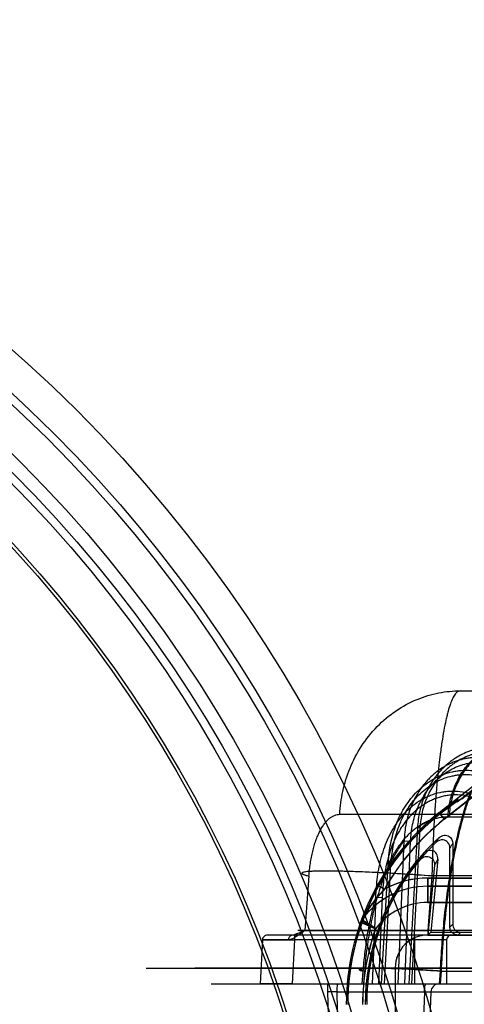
# Model space of a CAD drawing. Header units: millimetres. Extents: x 0 to 297, y 0 to 210.
# Tile 205 of 256: x 57.731 to 57.867, y 158.725 to 159.028. Entities that reach past the tile are written whole.
import ezdxf

# ---------------------------------------------------------------- set-up
doc = ezdxf.new("R2010")
doc.units = ezdxf.units.MM
doc.header["$LTSCALE"] = 16.335
doc.layers.get('0').update_dxf_attribs({"linetype": 'CONTINUOUS'})
for name, color, linetype in [('AXES_REF', 7, 'CONTINUOUS'), ('INTFCLR_1', 7, 'CONTINUOUS'), ('INTFCLR_144815', 7, 'CONTINUOUS'), ('INTFCLR_72935', 7, 'CONTINUOUS')]:
    doc.layers.add(name, color=color, linetype=linetype)

msp = doc.modelspace()

# ---------------------------------------------------------------- linework, layer by layer
at = {"color": 7, "linetype": 'Continuous'}
for centre, radius in [((57.445730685, 154.9564782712), 4.8479140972), ((57.445730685, 154.9564782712), 4.8475), ((57.445730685, 154.9564782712), 4.8164570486), ((57.445730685, 158.6054782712), 0.4275), ((57.445730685, 158.6054782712), 0.4175), ((57.445730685, 158.6054782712), 0.404), ((57.445730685, 158.6054782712), 0.4), ((57.445730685, 158.6054782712), 0.3975), ((57.445730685, 158.6054782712), 0.385), ((57.445730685, 158.6054782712), 0.384)]:
    msp.add_circle(centre, radius, dxfattribs=at)
at = {"color": 9, "linetype": 'Continuous'}
msp.add_circle((57.445730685, 158.6054782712), 0.415, dxfattribs=at)
at = {"color": 7, "linetype": 'Continuous'}
msp.add_arc((57.445730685, 154.9564782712), 4.8, 278.2771290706, 261.7228709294, dxfattribs=at)
at = {"layer": 'AXES_REF', "color": 9, "linetype": 'Continuous'}
msp.add_circle((57.445730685, 154.9564782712), 4.4222561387, dxfattribs=at)
at = {"layer": 'INTFCLR_1', "color": 9, "linetype": 'Continuous'}
for p, q in [((57.9158721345, 158.8285848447), (57.85939715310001, 158.783999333)), ((57.8609462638, 158.7820371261), (57.91214298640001, 158.8224555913)), ((57.85939715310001, 158.783999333), (57.8609462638, 158.7820371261)), ((57.85587047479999, 158.7564782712), (57.85587047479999, 158.7639782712)), ((57.85587047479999, 158.7639782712), (57.9020170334, 158.7639782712)), ((57.8404452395, 158.7618010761), (57.84262608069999, 158.7605788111)), ((57.9077376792, 158.7614782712), (57.85587047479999, 158.7614782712)), ((57.85587047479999, 158.7564782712), (57.9077376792, 158.7564782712)), ((57.8398847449, 158.7484972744), (57.8353019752, 158.7505316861))]:
    msp.add_line(p, q, dxfattribs=at)
at = {"layer": 'INTFCLR_1', "color": 6, "linetype": 'Continuous'}
for p, q in [((57.8663219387, 158.7883429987), (57.9162913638, 158.8277925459)), ((57.857884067, 158.7679012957), (57.8558704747, 158.7464782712)), ((57.8589451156, 158.7697687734), (57.8568388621, 158.7473599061)), ((57.8568388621, 158.7473599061), (57.85587047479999, 158.7464782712)), ((57.8568388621, 158.7473599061), (57.90093906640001, 158.7473599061)), ((57.85587047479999, 158.7464782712), (57.90093906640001, 158.7464782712)), ((57.84587047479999, 158.7364782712), (57.84587047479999, 158.7189782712))]:
    msp.add_line(p, q, dxfattribs=at)
for centre, radius, start, end in [((57.9058704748, 158.7251331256), 0.0745625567, 122.0329894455, 179.9999999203), ((57.9058704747, 158.7251331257), 0.0724999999, 128.2901631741, 150.7312980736), ((57.9058704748, 158.7251331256), 0.0691874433, 137.8164171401, 179.9999999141), ((57.9058704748, 158.7251331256), 0.06875, 139.6328292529, 180.0000000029), ((57.85587047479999, 158.7364782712), 0.01, 90.0000001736, 180.0000001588)]:
    msp.add_arc(centre, radius, start, end, dxfattribs=at)
at = {"layer": 'INTFCLR_1', "color": 9, "linetype": 'Continuous'}
for centre, radius, start, end in [((57.9058704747, 158.7251331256), 0.075, 128.2901631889, 179.9999999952), ((57.94197852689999, 158.7199358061), 0.1015036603, 149.408069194, 150.6666944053), ((57.9447551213, 158.7197787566), 0.0993094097, 149.7763642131, 151.0155784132), ((57.85587047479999, 158.7364782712), 0.0275, 89.9999999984, 118.7908895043), ((57.85587047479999, 158.7364782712), 0.025, 89.99999998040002, 144.0578067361), ((57.85587047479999, 158.7364782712), 0.02, 90.00000009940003, 143.0620214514), ((57.8376542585, 158.7496850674), 0.0025, 144.0578066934, 160.2055077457), ((57.701531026, 158.5315369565), 0.2573198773, 57.4746944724, 58.59138770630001), ((57.9058704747, 158.7251331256), 0.07, 160.5020242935, 180.0000000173)]:
    msp.add_arc(centre, radius, start, end, dxfattribs=at)
at = {"layer": 'INTFCLR_1', "color": 6, "linetype": 'Continuous'}
msp.add_ellipse((57.8904586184, 158.7446548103), major_axis=(-0.03106146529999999, 0.0393445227), ratio=0.8682237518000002, start_param=-0.1878270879, end_param=-5e-10, dxfattribs=at)
for points, knots in [([(57.8589451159, 158.769768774), (57.8589983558, 158.7703352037), (57.8587464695, 158.7714949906), (57.8570303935, 158.7728693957), (57.8552349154, 158.7722906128), (57.85460278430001, 158.7715930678)], [0, 0, 0, 0, 0.2799346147, 0.5368129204, 1, 1, 1, 1]), ([(57.8534891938, 158.7696613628), (57.8537909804, 158.7700163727), (57.8546619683, 158.7706612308), (57.8563515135, 158.7707181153), (57.8577093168, 158.7695892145), (57.8579361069, 158.7684549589), (57.857884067, 158.7679012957)], [0, 0, 0, 0, 0.2215845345, 0.4929021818, 0.7355412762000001, 1, 1, 1, 1])]:
    msp.add_open_spline(points, degree=3, knots=knots, dxfattribs=at)
at = {"layer": 'INTFCLR_1', "color": 9, "linetype": 'Continuous'}
msp.add_open_spline([(57.84262608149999, 158.7605788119), (57.84227208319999, 158.7602109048), (57.8415692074, 158.7594582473), (57.8405418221, 158.7582864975), (57.8395371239, 158.7570605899), (57.8385667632, 158.7557873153), (57.8376464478, 158.7544820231), (57.8366499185, 158.7529476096), (57.8359977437, 158.751828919), (57.83563023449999, 158.7511524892)], degree=3, knots=[0, 0, 0, 0, 0.130097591, 0.2623648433, 0.3970285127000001, 0.5339012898, 0.6702025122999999, 0.8038978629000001, 1, 1, 1, 1], dxfattribs=at)
at = {"layer": 'INTFCLR_144815', "color": 9, "linetype": 'Continuous'}
for p, q in [((57.8657798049, 158.8214782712), (58.02468802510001, 158.8214782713)), ((57.8288752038, 158.7835717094), (58.5363980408, 158.7835717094)), ((57.862060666, 158.78278667), (58.4929134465, 158.7827866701)), ((57.8527183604, 158.7794366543), (57.8500715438, 158.7314782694)), ((57.8534690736, 158.779384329), (57.8508265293, 158.7314782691)), ((57.8534690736, 158.779384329), (57.8525961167, 158.7794405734)), ((57.8468060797, 158.73147827), (57.8486040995, 158.7754047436)), ((57.8486040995, 158.7754047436), (57.8505899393, 158.7753524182)), ((57.8487928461, 158.7314782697), (57.8505899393, 158.7753524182)), ((57.8416940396, 158.731478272), (57.8437260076, 158.7681509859)), ((57.8425518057, 158.7314782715), (57.8445799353, 158.7680986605)), ((57.8435809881, 158.7681564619), (57.8445799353, 158.7680986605)), ((57.8193852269, 158.7646184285), (57.81811322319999, 158.7478997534)), ((57.85712694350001, 158.7646184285), (57.85589802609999, 158.7478997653)), ((57.8817900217, 158.7646184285), (57.85712694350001, 158.7646184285)), ((57.8399480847, 158.7580690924), (57.8388096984, 158.7314782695)), ((57.8399480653, 158.7580690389), (57.8418895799, 158.7580167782)), ((57.8418895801, 158.7580167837), (57.84075278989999, 158.7314782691)), ((57.8558980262, 158.7478997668), (57.8159839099, 158.7478754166)), ((57.8164990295, 158.7478825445), (57.8558980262, 158.7478997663)), ((57.8558980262, 158.7478997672), (57.8558980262, 158.7464782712)), ((57.88239890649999, 158.7478997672), (57.8558980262, 158.7478997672)), ((57.8051574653, 158.7450567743), (57.80442843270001, 158.7314782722)), ((57.8130907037, 158.7450567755), (57.8051574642, 158.7450567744)), ((57.8051574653, 158.7450567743), (57.8149396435, 158.7449782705)), ((57.9165539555, 158.7464782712), (57.8064274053, 158.7464782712)), ((57.8149396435, 158.7449782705), (57.8142156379, 158.7314782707)), ((57.8149396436, 158.7464782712), (57.8149396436, 158.7449782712)), ((57.8617871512, 158.7449782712), (57.8149396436, 158.7449782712)), ((57.8517871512, 158.7464782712), (57.8517871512, 158.7314782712)), ((57.8616227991, 158.7449782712), (57.8616227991, 158.7314782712)), ((57.76942921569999, 158.7363037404), (58.0295607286, 158.7363037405)), ((57.7844280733, 158.7364346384), (58.0356116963, 158.7364346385)), ((57.8357671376, 158.7314782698), (57.83606292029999, 158.7354034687)), ((57.83646575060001, 158.7354034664), (57.8361701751, 158.7314782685)), ((57.8596402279, 158.7354034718), (57.8593509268, 158.7314782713)), ((57.8596402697, 158.7354034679), (57.8828424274, 158.7354034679)), ((57.85975908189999, 158.73147827), (57.8600481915, 158.7354034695)), ((57.7894278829, 158.7314782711), (58.5984469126, 158.7314782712)), ((57.8280176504, 158.7290655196), (57.825085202, 158.7290655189)), ((57.825085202, 158.7290655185), (57.8254354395, 158.71647827)), ((57.82513633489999, 158.7314782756), (57.8250852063, 158.7290655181)), ((57.8280176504, 158.7290655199), (57.9306208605, 158.72906552)), ((57.8283684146, 158.71647827), (57.8280176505, 158.7290655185)), ((57.85485062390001, 158.7290655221), (57.8543386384, 158.7164782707)), ((57.85485062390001, 158.7290655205), (57.8569129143, 158.7291067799))]:
    msp.add_line(p, q, dxfattribs=at)
at = {"layer": 'INTFCLR_144815', "color": 7, "linetype": 'Continuous'}
for p, q in [((57.8145254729, 158.7464782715), (57.81811300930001, 158.7478997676)), ((57.8145255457, 158.7464782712), (57.8154378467, 158.7467553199)), ((57.8158997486, 158.7469589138), (57.8150866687, 158.746613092)), ((57.8158997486, 158.7469589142), (57.8181130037, 158.7478997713)), ((57.81811300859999, 158.7478997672), (57.817192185, 158.74718461)), ((57.8051574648, 158.7450567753), (57.8149396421, 158.7449782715)), ((57.80989170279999, 158.7314782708), (57.80442843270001, 158.7314782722)), ((57.8142156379, 158.7314782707), (57.80989170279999, 158.7314782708))]:
    msp.add_line(p, q, dxfattribs=at)
at = {"layer": 'INTFCLR_144815', "color": 6, "linetype": 'Continuous'}
msp.add_line((57.8568298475, 158.729065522), (57.8563184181, 158.7164782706), dxfattribs=at)
at = {"layer": 'INTFCLR_144815', "color": 7, "linetype": 'Continuous'}
msp.add_arc((57.7819230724, 158.793185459), 0.0579656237, 306.9959692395, 308.0191273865, dxfattribs=at)
at = {"layer": 'INTFCLR_144815', "color": 9, "linetype": 'Continuous'}
for points, knots in [([(57.8288752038, 158.7835717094), (57.82898949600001, 158.7859322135), (57.8296217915, 158.7907601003), (57.83181785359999, 158.7978571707), (57.8353494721, 158.8046276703), (57.8401310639, 158.8106414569), (57.8459244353, 158.8155221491), (57.8523740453, 158.8190169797), (57.8590692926, 158.8210414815), (57.8635917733, 158.8214782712), (57.8657798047, 158.8214782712)], [0, 0, 0, 0, 0.1216478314, 0.2493179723, 0.3805209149, 0.5124244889, 0.6422800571, 0.7678041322, 0.8873724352, 1, 1, 1, 1]), ([(57.8657798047, 158.8214782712), (57.8655126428, 158.8214782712), (57.8648934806, 158.8212311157), (57.86415218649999, 158.8203796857), (57.86343175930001, 158.8190866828), (57.8627319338, 158.8173177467), (57.8621897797, 158.8155393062), (57.8618205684, 158.8141194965), (57.8616016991, 158.8132088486), (57.86125232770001, 158.8116761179), (57.8607547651, 158.8091706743), (57.8601575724, 158.8055537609), (57.8597538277, 158.8026365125), (57.8594937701, 158.8005571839), (57.85931579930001, 158.7990704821), (57.8590111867, 158.7963503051), (57.858614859, 158.7922975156), (57.85827265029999, 158.7881092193), (57.8580562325, 158.7850609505), (57.8579373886, 158.7832548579), (57.8577636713, 158.7804717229), (57.8575340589, 158.7762263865), (57.85729280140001, 158.7704720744), (57.8571752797, 158.7665860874), (57.85712694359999, 158.7646184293)], [0, 0, 0, 0, 0.0137006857, 0.0319905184, 0.0570425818, 0.08936884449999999, 0.1293480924, 0.1523304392, 0.1645945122, 0.1773769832, 0.2329470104, 0.2955514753, 0.3653500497, 0.3839597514, 0.4030150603, 0.4421354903, 0.5243265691, 0.6118317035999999, 0.6576285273, 0.6810412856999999, 0.7046524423, 0.8006317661, 0.8990634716, 1, 1, 1, 1]), ([(57.8780694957, 158.8040853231), (57.8765010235, 158.8042672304), (57.8740995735, 158.8042627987), (57.8713645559, 158.8037733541), (57.8698235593, 158.8033583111), (57.8675407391, 158.8026002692), (57.8653576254, 158.8015114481), (57.8633542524, 158.8001473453), (57.8620498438, 158.7991533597), (57.8605143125, 158.7977785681), (57.8591214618, 158.7962465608), (57.8580931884, 158.7949314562), (57.8566370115, 158.7928664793), (57.8554299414, 158.7906162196), (57.8544912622, 158.7882535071), (57.85393120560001, 158.7866314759), (57.8531426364, 158.78372589), (57.8527998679, 158.7811540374), (57.8527183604, 158.7794366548)], [0, 0, 0, 0, 0.1195687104, 0.1796928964, 0.2100658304, 0.2403376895, 0.3618120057, 0.3928294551, 0.4238606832, 0.485935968, 0.5486059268, 0.5803730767, 0.612299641, 0.7399176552, 0.772238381, 0.8048151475, 0.8698047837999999, 1, 1, 1, 1]), ([(57.8620606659, 158.7827866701), (57.8621289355, 158.7842610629), (57.8625056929, 158.7872725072), (57.8638149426, 158.7917028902), (57.8659208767, 158.7959309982), (57.8687740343, 158.7996898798), (57.87223517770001, 158.8027444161), (57.8760917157, 158.8049344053), (57.8794859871, 158.8060088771), (57.88184741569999, 158.8063653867), (57.8831544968, 158.8064624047), (57.8837990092, 158.8064782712), (57.8841184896, 158.8064782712)], [0, 0, 0, 0, 0.1241681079, 0.2540877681, 0.3868697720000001, 0.5193465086, 0.6486219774, 0.7725260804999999, 0.8897785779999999, 0.9457892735, 0.9731232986, 1, 1, 1, 1]), ([(57.88448738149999, 158.8064782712), (57.8831785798, 158.8064782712), (57.8804680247, 158.8062041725), (57.87645874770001, 158.8049345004), (57.8725997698, 158.8027444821), (57.8691377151, 158.7996900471), (57.86628339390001, 158.7959309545), (57.8641768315, 158.7917035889), (57.8630737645, 158.7879712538), (57.8625811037, 158.7849877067), (57.86245549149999, 158.7835140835), (57.8624217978, 158.7827866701)], [0, 0, 0, 0, 0.1100928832, 0.2273703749, 0.351294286, 0.4805816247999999, 0.6130613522, 0.7458385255, 0.875748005, 0.9387463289, 1, 1, 1, 1]), ([(57.8774594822, 158.8026593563), (57.8759838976, 158.8028302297), (57.8737239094, 158.8028248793), (57.87114996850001, 158.8023626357), (57.8696986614, 158.8019708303), (57.8675467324, 158.8012553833), (57.8654883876, 158.8002279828), (57.8635980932, 158.7989419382), (57.8623660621, 158.7980042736), (57.8609150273, 158.7967069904), (57.8595969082, 158.7952621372), (57.8586230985, 158.7940212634), (57.8572419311, 158.7920721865), (57.8560939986, 158.7899483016), (57.8551969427, 158.7877176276), (57.8546599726, 158.7861856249), (57.85389924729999, 158.7834401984), (57.85355895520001, 158.7810089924), (57.8534690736, 158.7793843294)], [0, 0, 0, 0, 0.1191395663, 0.1791054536, 0.2094124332, 0.2396275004, 0.3609596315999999, 0.3919631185, 0.4229886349, 0.4850747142, 0.5477804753, 0.5795754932, 0.6115362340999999, 0.7393483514, 0.7717279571, 0.8043681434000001, 0.8694952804, 1, 1, 1, 1]), ([(57.8747715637, 158.8006692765), (57.8731292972, 158.8009716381), (57.8710119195, 158.8010909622), (57.8685184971, 158.8008318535), (57.8668733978, 158.800555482), (57.8648548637, 158.8000171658), (57.8629119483, 158.7992319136), (57.8614133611, 158.7984624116), (57.85922503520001, 158.7971672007), (57.8572216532, 158.7955430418), (57.8554680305, 158.7936739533), (57.85434781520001, 158.7923440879), (57.8525660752, 158.7898542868), (57.8511668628, 158.7870970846), (57.850249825, 158.7846156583), (57.8497084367, 158.7829145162), (57.848960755, 158.7798744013), (57.84866055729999, 158.7771940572), (57.848604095, 158.7754047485)], [0, 0, 0, 0, 0.1211895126, 0.151636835, 0.1819146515, 0.2421699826, 0.3028393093, 0.3336065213, 0.3643565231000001, 0.4873455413, 0.5186998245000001, 0.5503572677, 0.6134640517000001, 0.7405722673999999, 0.7730161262, 0.8054479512, 0.8700775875, 1, 1, 1, 1]), ([(57.8505899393, 158.7753524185), (57.850659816, 158.7770554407), (57.8509653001, 158.7796035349), (57.8516934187, 158.7824920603), (57.85221585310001, 158.784106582), (57.8530963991, 158.7864588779), (57.854430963, 158.7890709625), (57.8561235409, 158.79143043), (57.8571858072, 158.7926895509), (57.8588455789, 158.7944572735), (57.8607387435, 158.7959944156), (57.8628060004, 158.7972204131), (57.8642192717, 158.7979483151), (57.8660504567, 158.7986910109), (57.8679522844, 158.7992006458), (57.8695013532, 158.7994626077), (57.8718463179, 158.7997084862), (57.873837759, 158.7995968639), (57.8753815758, 158.7993116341)], [0, 0, 0, 0, 0.1307039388, 0.1956436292, 0.228211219, 0.2607779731, 0.3882428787, 0.4514455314, 0.4831291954, 0.5144954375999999, 0.6373872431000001, 0.6680726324, 0.6987582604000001, 0.7592205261, 0.8192108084, 0.8493332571, 0.8796108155, 1, 1, 1, 1]), ([(57.8600482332, 158.7354034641), (57.8600935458, 158.7363257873), (57.8601918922, 158.7381664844), (57.8604185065, 158.7418150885), (57.86088593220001, 158.7480285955), (57.8615956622, 158.7549943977), (57.8623868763, 158.7609597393), (57.86282003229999, 158.7638569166), (57.8630775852, 158.7654831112), (57.8637078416, 158.769315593), (57.8648779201, 158.7754447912), (57.8664603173, 158.7817312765), (57.8676368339, 158.7855935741), (57.8684008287, 158.7879276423), (57.8697343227, 158.7915922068), (57.8717601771, 158.7961182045), (57.873752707, 158.7993363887), (57.8747715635, 158.8006692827)], [0, 0, 0, 0, 0.0409634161, 0.0817682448, 0.1621610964, 0.3173623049, 0.3922819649, 0.429081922, 0.4473061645, 0.4653182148, 0.6013741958, 0.7239826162, 0.7526347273, 0.7804673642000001, 0.8329182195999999, 0.9255775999, 1, 1, 1, 1]), ([(57.84372600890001, 158.7681509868), (57.8438109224, 158.7700821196), (57.8442257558, 158.7739380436), (57.84532462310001, 158.7781711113), (57.846347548, 158.7808910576), (57.8471089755, 158.7826718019), (57.8482050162, 158.7848203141), (57.8495019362, 158.7868506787), (57.8506605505, 158.7883867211), (57.851891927, 158.7898499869), (57.8535649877, 158.7915349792), (57.8554147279, 158.7930077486), (57.8569902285, 158.7940416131), (57.85862549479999, 158.7949714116), (57.8607651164, 158.7959254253), (57.8630063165, 158.7965802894), (57.8648373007, 158.7969120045), (57.8666918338, 158.797113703), (57.86903307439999, 158.7971145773), (57.8708853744, 158.7968443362), (57.87179723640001, 158.7966435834)], [0, 0, 0, 0, 0.1270359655, 0.2540180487, 0.2860764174, 0.3179689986, 0.3812600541, 0.4443491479, 0.4760170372, 0.5076518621, 0.569982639, 0.6317207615, 0.6626474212, 0.6937541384, 0.7552738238, 0.8161324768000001, 0.8466883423, 0.8774741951, 0.9386376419, 1, 1, 1, 1]), ([(57.8445799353, 158.7680986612), (57.8446834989, 158.7699596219), (57.8451137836, 158.7736654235), (57.8461910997, 158.7777303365), (57.8471808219, 158.780336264), (57.8479137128, 158.7820377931), (57.84896358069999, 158.7840888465), (57.8502018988, 158.7860265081), (57.851305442, 158.7874914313), (57.852475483, 158.7888853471), (57.8540627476, 158.790489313), (57.8558151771, 158.7918925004), (57.85730615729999, 158.7928772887), (57.858851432, 158.7937615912), (57.86087064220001, 158.7946703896), (57.8629855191, 158.7952946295), (57.8647115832, 158.7956122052), (57.866457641, 158.7958058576), (57.8686604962, 158.795810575), (57.8704027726, 158.7955559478), (57.8712597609, 158.7953664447)], [0, 0, 0, 0, 0.128678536, 0.2567629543, 0.2890226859, 0.3210857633, 0.3846329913, 0.4478671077, 0.4795655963, 0.5112040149, 0.5734604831, 0.6350153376, 0.6658081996, 0.6967504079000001, 0.7578619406, 0.8182111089, 0.8484726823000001, 0.8789389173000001, 0.9394047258, 1, 1, 1, 1]), ([(57.8399480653, 158.7580690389), (57.8400146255, 158.7601684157), (57.8402529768, 158.7633202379), (57.84084748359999, 158.766956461), (57.84129299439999, 158.7690204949), (57.8420689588, 158.7720762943), (57.8433124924, 158.7755557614), (57.8450237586, 158.7788097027), (57.8461446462, 158.780585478), (57.8473559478, 158.7822889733), (57.8487083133, 158.7838814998), (57.8502002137, 158.785332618), (57.85177610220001, 158.7866734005), (57.853480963, 158.787845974), (57.8552964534, 158.7888151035), (57.8571722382, 158.7896381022), (57.85913674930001, 158.7902349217), (57.8611497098, 158.7905820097), (57.8631863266, 158.790759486), (57.8657561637, 158.7906560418), (57.8677679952, 158.7902276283), (57.86875091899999, 158.7899324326)], [0, 0, 0, 0, 0.1263176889, 0.1896567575, 0.2214533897, 0.2532710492, 0.3792700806, 0.4423517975, 0.4740328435, 0.5054936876, 0.5680123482, 0.5993182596, 0.6305764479, 0.6923759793, 0.7232559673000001, 0.7542350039, 0.8154680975, 0.8460950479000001, 0.8769616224, 0.9382797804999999, 1, 1, 1, 1]), ([(57.8692883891, 158.7887895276), (57.8683659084, 158.7890699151), (57.86647525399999, 158.7894759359), (57.8640585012, 158.789570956), (57.8621418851, 158.7893991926), (57.8602443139, 158.7890650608), (57.8583914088, 158.7884931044), (57.8566215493, 158.7877056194), (57.8549049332, 158.78677716), (57.8532912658, 158.7856555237), (57.8517997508, 158.7843717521), (57.8503828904, 158.7829812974), (57.8490976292, 158.7814547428), (57.847944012, 158.7798217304), (57.8468730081, 158.7781158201), (57.8452309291, 158.7749811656), (57.8440296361, 158.7716290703), (57.8432710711, 158.7686794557), (57.8428301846, 158.7666785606), (57.8422301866, 158.7631385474), (57.8419809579, 158.7600667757), (57.8418895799, 158.7580167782)], [0, 0, 0, 0, 0.0605759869, 0.1208195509, 0.1511838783, 0.1813429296, 0.2417568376, 0.2723830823, 0.3029546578, 0.364270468, 0.395354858, 0.4265274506, 0.488916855, 0.5203769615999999, 0.5521029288, 0.6154045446, 0.7423768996, 0.7745526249, 0.8067629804, 0.8710742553, 1, 1, 1, 1]), ([(57.8687509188, 158.7899324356), (57.86816279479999, 158.7883857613), (57.8673157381, 158.7859000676), (57.8664299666, 158.7829002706), (57.8659049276, 158.7809810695), (57.865105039, 158.7779000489), (57.8642315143, 158.7740378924), (57.8633826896, 158.7696480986), (57.86277958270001, 158.7661812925), (57.86223844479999, 158.7627335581), (57.8615408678, 158.7577508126), (57.8607961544, 158.7513338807), (57.8601027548, 158.7434457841), (57.85977322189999, 158.7381085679), (57.8596402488, 158.7354034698)], [0, 0, 0, 0, 0.0894776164, 0.1418886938, 0.1691245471, 0.1970664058, 0.3140128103, 0.3831519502, 0.4388267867, 0.5042844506, 0.5718586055, 0.7108822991, 0.8535472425, 1, 1, 1, 1]), ([(57.8193852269, 158.7646184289), (57.81943528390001, 158.7652752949), (57.819558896, 158.766573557), (57.81981626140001, 158.7684930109), (57.8200898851, 158.7700587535), (57.8203436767, 158.7712815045), (57.8206143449, 158.7724538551), (57.8209878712, 158.7738555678), (57.82141935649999, 158.7752034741), (57.8217950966, 158.7762264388), (57.8221771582, 158.7771782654), (57.822681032, 158.7782840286), (57.8233415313, 158.7794942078), (57.8240430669, 158.7805598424), (57.8247819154, 158.7814731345), (57.8255518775, 158.7822280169), (57.8263498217, 158.7828220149), (57.8271739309, 158.7832523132), (57.8280189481, 158.7835135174), (57.8285929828, 158.7835715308), (57.8288752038, 158.7835717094)], [0, 0, 0, 0, 0.08712574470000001, 0.1724283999, 0.2560698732, 0.2972769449, 0.337578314, 0.4151868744, 0.4890572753, 0.5246636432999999, 0.5592972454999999, 0.6246888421, 0.6852463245, 0.74146074, 0.7931968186, 0.8403197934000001, 0.8837015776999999, 0.9242935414, 0.9626748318, 1, 1, 1, 1]), ([(57.8437260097, 158.7681509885), (57.84426143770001, 158.7692589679), (57.8454021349, 158.771410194), (57.8468958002, 158.7736898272), (57.8483023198, 158.7755329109), (57.8497011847, 158.7771632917), (57.85177357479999, 158.7790901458), (57.85380999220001, 158.7804859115), (57.8554898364, 158.7813528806), (57.85717654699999, 158.7820493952), (57.8593652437, 158.782634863), (57.8611640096, 158.7827866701), (57.8620606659, 158.7827866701)], [0, 0, 0, 0, 0.1489749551, 0.2944239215, 0.3292578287, 0.4296352, 0.5541214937, 0.670763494, 0.7271825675, 0.7827264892, 0.8914491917, 1, 1, 1, 1]), ([(57.8624217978, 158.7827866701), (57.8615649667, 158.782786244), (57.8598518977, 158.7826487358), (57.8573380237, 158.7820069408), (57.854929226, 158.7809406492), (57.8534355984, 158.779975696), (57.8527183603, 158.7794366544)], [0, 0, 0, 0, 0.2462311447, 0.4912230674, 0.7421633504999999, 1, 1, 1, 1]), ([(57.84860407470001, 158.7754047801), (57.8478032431, 158.7744132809), (57.8465742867, 158.7726641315), (57.8452786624, 158.7704319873), (57.8444632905, 158.7688684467), (57.84322653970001, 158.7663187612), (57.8415527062, 158.762148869), (57.8403029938, 158.7580263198), (57.8396345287, 158.75545712), (57.8393631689, 158.75437365), (57.838907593, 158.7524453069), (57.8380773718, 158.7484778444), (57.8373333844, 158.7438299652), (57.83684704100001, 158.739679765), (57.83661304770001, 158.7372461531), (57.8365120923, 158.7360185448), (57.8364657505, 158.7354034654)], [0, 0, 0, 0, 0.090281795, 0.150978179, 0.1827391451, 0.2151716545, 0.3516918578, 0.5004393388, 0.5199902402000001, 0.5397442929, 0.5795570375, 0.6603392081, 0.82682356, 0.9127508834, 0.9563068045, 1, 1, 1, 1]), ([(57.85712694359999, 158.7646184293), (57.8543065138, 158.7648255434), (57.8500218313, 158.7651167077), (57.84427569, 158.7654554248), (57.8399308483, 158.7656822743), (57.8357064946, 158.7658702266), (57.831710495, 158.7660117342), (57.8280639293, 158.7661022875), (57.8248350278, 158.7661316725), (57.822204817, 158.7661208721), (57.8197792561, 158.7660023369), (57.8185783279, 158.7659534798), (57.8170599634, 158.7656000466), (57.8174487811, 158.7651737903), (57.8178882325, 158.7650334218), (57.818560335, 158.7648071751), (57.8190871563, 158.764686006), (57.8193852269, 158.7646184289)], [0, 0, 0, 0, 0.2002085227, 0.3040214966, 0.4075029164, 0.5082044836, 0.6034145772, 0.6904347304, 0.766876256, 0.8306447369, 0.8804998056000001, 0.9278649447, 0.9445821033, 0.9503733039, 0.9616164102, 0.9783627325, 1, 1, 1, 1]), ([(57.85712694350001, 158.7646184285), (57.8539987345, 158.764848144), (57.849360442, 158.7651606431), (57.84327574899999, 158.765510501), (57.8389635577, 158.7657281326), (57.8349071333, 158.7659011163), (57.8311644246, 158.7660272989), (57.8277860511, 158.7661050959), (57.8248255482, 158.7661333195), (57.82230719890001, 158.76611419), (57.820130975, 158.7660367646), (57.81849917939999, 158.7659224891), (57.8176256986, 158.7657265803), (57.8171869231, 158.7655652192), (57.8173402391, 158.7652119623), (57.817794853, 158.7650789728), (57.81847178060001, 158.7648223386), (57.8190500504, 158.7646944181), (57.8193852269, 158.7646184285)], [0, 0, 0, 0, 0.2219415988, 0.3289286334, 0.4312482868, 0.5274508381, 0.6162033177, 0.6962445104, 0.7664801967, 0.825913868, 0.8737643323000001, 0.9224890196, 0.9362714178, 0.9434081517, 0.9481598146, 0.9584371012, 0.9756817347, 1, 1, 1, 1]), ([(57.83606292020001, 158.7354034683), (57.83619898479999, 158.7372087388), (57.83653983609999, 158.7407727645), (57.8372637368, 158.7460346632), (57.8380450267, 158.7503102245), (57.8387782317, 158.7536278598), (57.8393486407, 158.7559264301), (57.8397531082, 158.7573949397), (57.8399480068, 158.7580688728)], [0, 0, 0, 0, 0.235788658, 0.4661480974, 0.691585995, 0.8016394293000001, 0.9086289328, 1, 1, 1, 1]), ([(57.8066212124, 158.7464782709), (57.80625794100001, 158.7464782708), (57.80549875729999, 158.7461724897), (57.80517634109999, 158.7454253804), (57.8051574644, 158.7450567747)], [0, 0, 0, 0, 0.4960283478, 1, 1, 1, 1]), ([(57.8145254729, 158.7464782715), (57.8141683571, 158.7464782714), (57.8134184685, 158.7461658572), (57.8131091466, 158.7454241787), (57.813090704, 158.7450567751)], [0, 0, 0, 0, 0.4925857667, 1, 1, 1, 1]), ([(57.8630981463, 158.7464782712), (57.8627937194, 158.7464782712), (57.8620173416, 158.7462349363), (57.8616227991, 158.7454307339), (57.8616227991, 158.7449782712)], [0, 0, 0, 0, 0.402207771, 1, 1, 1, 1]), ([(57.8596402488, 158.7354034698), (57.8592120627, 158.7354349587), (57.8583459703, 158.7354974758), (57.8565817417, 158.7356200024), (57.8534180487, 158.7358260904), (57.8498032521, 158.7360289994), (57.8462439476, 158.7361874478), (57.8437496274, 158.7362767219), (57.8414557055, 158.7363314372), (57.8394808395, 158.7363560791), (57.8377145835, 158.7363316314), (57.8364289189, 158.7363043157), (57.83379329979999, 158.7360329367), (57.83559101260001, 158.7355101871), (57.83606292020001, 158.7354034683)], [0, 0, 0, 0, 0.0487017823, 0.09849918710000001, 0.2006050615, 0.4083212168, 0.5092247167, 0.6046170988, 0.6917896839, 0.7683451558, 0.8321820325, 0.8820574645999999, 0.9451181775, 1, 1, 1, 1]), ([(57.8364657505, 158.7354034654), (57.835995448, 158.7355099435), (57.8342016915, 158.7360343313), (57.8368400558, 158.7363029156), (57.8381264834, 158.7363308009), (57.83989316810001, 158.7363550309), (57.8418679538, 158.7363304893), (57.8441615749, 158.7362758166), (57.8466553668, 158.7361866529), (57.8502137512, 158.7360283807), (57.85469429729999, 158.7357770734), (57.8582849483, 158.7355330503), (57.8600482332, 158.7354034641)], [0, 0, 0, 0, 0.0547084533, 0.1179134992, 0.1678216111, 0.2316809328, 0.3082487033, 0.3954249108, 0.4908141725, 0.591710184, 0.799407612, 1, 1, 1, 1]), ([(57.8283278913, 158.7314782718), (57.8282441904, 158.7314782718), (57.8280838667, 158.7311861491), (57.8279900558, 158.7304203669), (57.82798154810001, 158.7296348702), (57.8280176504, 158.7290655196)], [0, 0, 0, 0, 0.1006482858, 0.3139953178, 1, 1, 1, 1]), ([(57.85485062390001, 158.7290655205), (57.8548516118, 158.7292137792), (57.8548656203, 158.7298605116), (57.8549566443, 158.7305153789), (57.8551234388, 158.7314782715), (57.8553273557, 158.7314782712)], [0, 0, 0, 0, 0.1779902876, 0.7551955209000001, 1, 1, 1, 1]), ([(57.8592857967, 158.7314782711), (57.8586705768, 158.7314782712), (57.8573856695, 158.7309595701), (57.8568512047, 158.729687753), (57.8568298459, 158.729065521)], [0, 0, 0, 0, 0.4970195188, 1, 1, 1, 1])]:
    msp.add_open_spline(points, degree=3, knots=knots, dxfattribs=at)
at = {"layer": 'INTFCLR_144815', "color": 7, "linetype": 'Continuous'}
msp.add_open_spline([(57.81811300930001, 158.7478997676), (57.8176786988, 158.7475607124), (57.81683356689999, 158.7468954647), (57.81527383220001, 158.745784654), (57.8139616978, 158.7450567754), (57.813090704, 158.7450567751)], degree=3, knots=[0, 0, 0, 0, 0.2838400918, 0.5513069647, 1, 1, 1, 1], dxfattribs=at)
at = {"layer": 'INTFCLR_72935', "color": 9, "linetype": 'Continuous'}
for p, q in [((57.85929758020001, 158.7839989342), (57.9159699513, 158.8288962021)), ((57.9122205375, 158.8227363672), (57.8608500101, 158.7820393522)), ((57.85929758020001, 158.7839989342), (57.8608500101, 158.7820393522)), ((57.85587047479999, 158.7639782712), (57.85587047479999, 158.7564782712)), ((57.9020170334, 158.7639782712), (57.85587047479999, 158.7639782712)), ((57.8425627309, 158.7605438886), (57.840379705, 158.7617622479)), ((57.85587047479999, 158.7614782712), (57.9081909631, 158.7614782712)), ((57.8990411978, 158.7564782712), (57.85587047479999, 158.7564782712)), ((57.835244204, 158.7504489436), (57.83983245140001, 158.7484274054)), ((57.83983245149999, 158.7484274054), (57.835568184, 158.7510665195)), ((57.8626524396, 158.7489402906), (57.8635340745, 158.7498219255)), ((57.8659960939, 158.7473599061), (57.865114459, 158.7464782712))]:
    msp.add_line(p, q, dxfattribs=at)
at = {"layer": 'INTFCLR_72935', "color": 6, "linetype": 'Continuous'}
for p, q in [((57.9172178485, 158.8287600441), (57.864843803, 158.7872680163)), ((57.8647354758, 158.7877488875), (57.8595692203, 158.7836560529)), ((57.8650092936, 158.7885238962), (57.86473547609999, 158.7877488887)), ((57.864843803, 158.7872680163), (57.8647354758, 158.7877488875)), ((57.8650092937, 158.7885238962), (57.8648438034, 158.7872680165)), ((57.8635340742, 158.7746494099), (57.8635340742, 158.7498219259)), ((57.8626524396, 158.7489402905), (57.8626524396, 158.7732340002)), ((57.8659960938, 158.747359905), (57.9018676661, 158.747359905)), ((57.90883023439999, 158.7464782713), (57.85587047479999, 158.7464782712)), ((57.84587047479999, 158.7364782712), (57.84587047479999, 158.7189782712))]:
    msp.add_line(p, q, dxfattribs=at)
at = {"layer": 'INTFCLR_72935', "color": 9, "linetype": 'Continuous'}
for centre, radius, start, end in [((57.9058704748, 158.7252114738), 0.075, 128.3871445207, 180.0000000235), ((57.9058704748, 158.7252114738), 0.0725, 128.3871445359, 150.8338633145), ((57.9444887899, 158.7213837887), 0.1013774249, 147.1110039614, 148.0875275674), ((57.94710985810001, 158.7216091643), 0.0989857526, 147.5992961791, 148.5645228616), ((57.85587047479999, 158.7364782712), 0.0275, 90.00000001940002, 118.94160473), ((57.85587047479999, 158.7364782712), 0.025, 90.0000000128, 144.3007957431), ((57.85587047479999, 158.7364782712), 0.02, 90.00000001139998, 143.3120357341), ((57.8375984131, 158.7496076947), 0.0025, 144.3007957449, 160.3362464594), ((57.9058704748, 158.7252114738), 0.07, 160.6306711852, 180.000000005)]:
    msp.add_arc(centre, radius, start, end, dxfattribs=at)
at = {"layer": 'INTFCLR_72935', "color": 6, "linetype": 'Continuous'}
for centre, radius, start, end in [((57.9058704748, 158.7252114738), 0.0745625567, 128.3871439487, 179.9999995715), ((57.9058704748, 158.7252114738), 0.0691874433, 132.2403996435, 179.9999995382), ((57.9058704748, 158.7252114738), 0.06875, 133.6290549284, 179.9999999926), ((57.85587047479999, 158.7364782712), 0.01, 90.00000006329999, 180.0000000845)]:
    msp.add_arc(centre, radius, start, end, dxfattribs=at)
at = {"layer": 'INTFCLR_72935', "color": 7, "linetype": 'Continuous'}
msp.add_arc((57.8709119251, 158.731971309), 0.0401722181, 145.6740208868, 151.6189181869, dxfattribs=at)
at = {"layer": 'INTFCLR_72935', "color": 6, "linetype": 'Continuous'}
for points, knots in [([(57.85935971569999, 158.7764330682), (57.859776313, 158.7768113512), (57.86085376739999, 158.7772991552), (57.862813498, 158.7768426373), (57.8635340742, 158.775431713), (57.8635340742, 158.7746494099)], [0, 0, 0, 0, 0.3003318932, 0.5824717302, 1, 1, 1, 1]), ([(57.8626524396, 158.7732340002), (57.8626524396, 158.7738211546), (57.8622365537, 158.7750082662), (57.8604363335, 158.7760048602), (57.8589824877, 158.7754971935), (57.8584338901, 158.7749742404)], [0, 0, 0, 0, 0.3094450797, 0.6005583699, 1, 1, 1, 1]), ([(57.8635340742, 158.7498219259), (57.8635340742, 158.7492570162), (57.8639776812, 158.7479535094), (57.8653043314, 158.747359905), (57.8659960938, 158.747359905)], [0, 0, 0, 0, 0.4495283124, 1, 1, 1, 1]), ([(57.8651144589, 158.7464782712), (57.8645495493, 158.7464782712), (57.8632460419, 158.7469218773), (57.8626524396, 158.7482485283), (57.8626524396, 158.7489402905)], [0, 0, 0, 0, 0.4495283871, 1, 1, 1, 1])]:
    msp.add_open_spline(points, degree=3, knots=knots, dxfattribs=at)
at = {"layer": 'INTFCLR_72935', "color": 7, "linetype": 'Continuous'}
for points, knots in [([(57.8425627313, 158.7605438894), (57.8422068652, 158.760172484), (57.8415015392, 158.7594138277), (57.84047256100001, 158.7582344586), (57.839469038, 158.7570035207), (57.83849947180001, 158.7557242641), (57.83757853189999, 158.7544102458), (57.8365832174, 158.7528671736), (57.835933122, 158.7517435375), (57.835568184, 158.7510665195)], [0, 0, 0, 0, 0.1306187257, 0.2629986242, 0.3973825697, 0.5338310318, 0.670518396, 0.8047524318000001, 1, 1, 1, 1]), ([(57.8425627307, 158.7605438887), (57.8420527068, 158.7600148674), (57.8411508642, 158.7590281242), (57.8399722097, 158.7576326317), (57.8388519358, 158.7562057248), (57.8381435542, 158.7552209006), (57.8377359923, 158.7546244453)], [0, 0, 0, 0, 0.2883214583, 0.5242605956, 0.7165579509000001, 1, 1, 1, 1])]:
    msp.add_open_spline(points, degree=3, knots=knots, dxfattribs=at)

doc.saveas('drawing.dxf')
